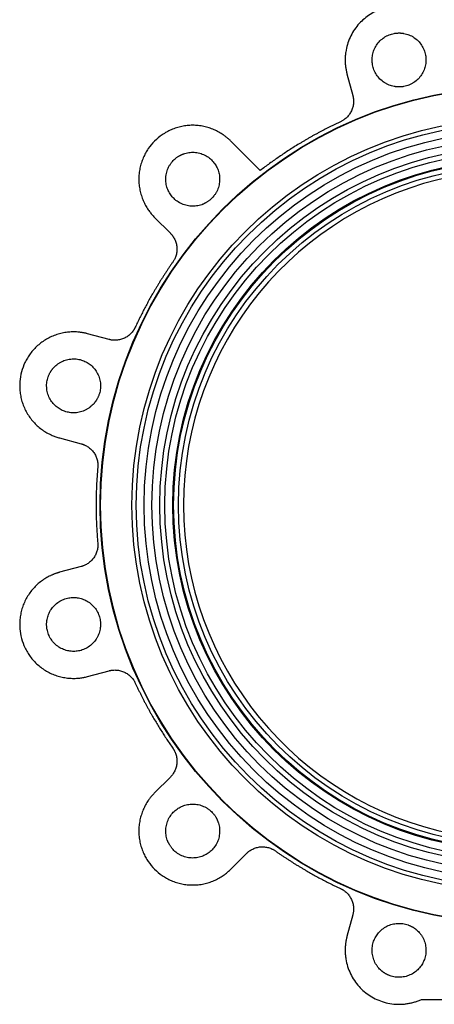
# Model space of a CAD drawing. Header units: millimetres. Extents: x 179 to 1996, y 94 to 1575.
# Tile 5 of 40: x 617 to 801, y 496 to 934. Entities that reach past the tile are written whole.
import ezdxf

# ---------------------------------------------------------------- set-up
doc = ezdxf.new("R2010")
doc.units = ezdxf.units.MM

msp = doc.modelspace()

# ---------------------------------------------------------------- linework, layer by layer
at = {"color": 7, "linetype": 'Continuous', "lineweight": 25}
for p, q in [((762.44, 909.52), (765.01, 899.92)), ((723.8, 866.54), (710.7, 879.64)), ((676.75, 845.7), (683.78, 838.67)), ((656.48, 791.38), (646.88, 793.96)), ((634.46, 747.59), (644.06, 745.02)), ((644.06, 690.41), (634.46, 687.84)), ((646.88, 641.48), (656.48, 644.05)), ((683.78, 596.76), (676.75, 589.73)), ((710.7, 555.79), (717.72, 562.82)), ((765.01, 535.52), (762.44, 525.91)), ((795.65, 497.9), (820.68, 497.9))]:
    msp.add_line(p, q, dxfattribs=at)
for radius in [186.19, 186, 172, 170.1, 166.6, 163.1, 159.6, 157.35, 153.85, 153.45, 151.3]:
    msp.add_circle((838.68, 717.72), radius, dxfattribs=at)
msp.add_arc((838.68, 717.72), 149.05, 101.3246, 258.6754, dxfattribs=at)
for points, knots in [([(794.23, 938.13), (794.09, 938.19), (793.81, 938.3), (793.38, 938.45), (792.94, 938.59), (792.51, 938.72), (792.07, 938.85), (791.63, 938.97), (790.81, 939.17), (789.58, 939.42), (787.95, 939.64), (786.28, 939.74), (784.04, 939.73), (781.24, 939.41), (777.97, 938.56), (774.88, 937.28), (772.06, 935.62), (769.52, 933.62), (767.27, 931.31), (765.32, 928.67), (763.72, 925.73), (762.54, 922.57), (761.93, 919.82), (761.68, 917.59), (761.61, 915.93), (761.65, 914.28), (761.78, 912.92), (761.93, 911.86), (762.08, 911.07), (762.24, 910.29), (762.38, 909.78), (762.44, 909.52)], [0, 0, 0, 0, 0.008643, 0.017279, 0.02591, 0.034541, 0.043173, 0.051811, 0.060456, 0.091547, 0.122648, 0.154349, 0.186059, 0.25006, 0.31406, 0.377433, 0.439588, 0.500001, 0.560414, 0.622568, 0.685942, 0.749942, 0.813942, 0.845643, 0.877354, 0.908445, 0.939546, 0.954666, 0.96977, 0.984876, 1, 1, 1, 1]), ([(785.62, 903.73), (785.52, 903.73), (785.31, 903.73), (785, 903.75), (784.68, 903.77), (784.37, 903.8), (784.06, 903.83), (783.75, 903.88), (783.16, 903.98), (782.3, 904.18), (781.18, 904.56), (780.09, 905.06), (778.68, 905.88), (777.08, 907.19), (775.52, 909.11), (774.41, 911.26), (773.76, 913.49), (773.56, 915.73), (773.76, 917.97), (774.41, 920.21), (775.52, 922.36), (777.08, 924.28), (778.68, 925.58), (780.09, 926.41), (781.18, 926.9), (782.3, 927.28), (783.24, 927.5), (783.98, 927.62), (784.53, 927.69), (785.07, 927.72), (785.44, 927.73), (785.62, 927.73)], [0, 0, 0, 0, 0.008343, 0.016672, 0.024993, 0.033311, 0.041633, 0.049965, 0.058311, 0.0892, 0.120102, 0.152279, 0.18447, 0.250119, 0.315767, 0.380052, 0.441771, 0.500002, 0.558232, 0.619951, 0.684236, 0.749885, 0.815534, 0.84771, 0.879901, 0.91079, 0.941693, 0.956282, 0.970843, 0.985405, 1, 1, 1, 1]), ([(785.62, 927.73), (785.73, 927.73), (785.94, 927.73), (786.25, 927.72), (786.56, 927.7), (786.88, 927.67), (787.19, 927.63), (787.5, 927.59), (788.09, 927.49), (788.95, 927.28), (790.06, 926.9), (791.15, 926.41), (792.56, 925.58), (794.17, 924.28), (795.73, 922.36), (796.84, 920.21), (797.49, 917.97), (797.69, 915.73), (797.49, 913.49), (796.84, 911.26), (795.73, 909.11), (794.17, 907.19), (792.56, 905.88), (791.15, 905.06), (790.06, 904.56), (788.95, 904.18), (788.01, 903.96), (787.27, 903.84), (786.72, 903.78), (786.17, 903.74), (785.81, 903.73), (785.62, 903.73)], [0, 0, 0, 0, 0.0083426, 0.0166716, 0.0249925, 0.0333112, 0.0416333, 0.0499646, 0.0583107, 0.0891996, 0.1201024, 0.1522791, 0.1844697, 0.2501185, 0.3157674, 0.3800521, 0.4417709, 0.5000017, 0.5582325, 0.6199512, 0.6842359, 0.7498848, 0.8155337, 0.8477103, 0.8799009, 0.9107898, 0.9416927, 0.9562822, 0.9708428, 0.9854052, 1, 1, 1, 1]), ([(765.01, 899.92), (765.04, 899.81), (765.1, 899.6), (765.17, 899.27), (765.23, 898.95), (765.27, 898.62), (765.33, 898.12), (765.37, 897.43), (765.34, 896.55), (765.23, 895.67), (764.98, 894.5), (764.46, 893.07), (763.7, 891.76), (762.96, 890.81), (762.35, 890.17), (761.7, 889.58), (761.09, 889.13), (760.54, 888.77), (760.06, 888.5), (759.73, 888.34), (759.56, 888.26)], [0, 0, 0, 0, 0.0236855, 0.0473351, 0.0709747, 0.0946303, 0.1183278, 0.1802512, 0.2422116, 0.3061474, 0.3701198, 0.5000047, 0.6298897, 0.6938255, 0.7577978, 0.8197213, 0.8816817, 0.9211328, 0.9605322, 1, 1, 1, 1]), ([(710.7, 879.64), (710.58, 879.76), (710.35, 879.99), (709.99, 880.32), (709.63, 880.65), (709.26, 880.97), (708.89, 881.28), (708.51, 881.58), (708.12, 881.88), (707.73, 882.17), (706.82, 882.8), (705.36, 883.71), (703.24, 884.75), (701, 885.59), (698.63, 886.21), (696.2, 886.59), (693.73, 886.72), (691.25, 886.59), (688.82, 886.21), (686.45, 885.59), (684.21, 884.75), (682.09, 883.71), (679.52, 882.12), (676.66, 879.74), (674.28, 876.88), (672.69, 874.31), (671.65, 872.19), (670.81, 869.95), (670.19, 867.58), (669.81, 865.15), (669.68, 862.67), (669.81, 860.2), (670.19, 857.76), (670.81, 855.4), (671.65, 853.16), (672.69, 851.04), (673.66, 849.46), (674.46, 848.36), (674.99, 847.66), (675.55, 846.99), (676.14, 846.33), (676.55, 845.91), (676.75, 845.7)], [0, 0, 0, 0, 0.006487, 0.012964, 0.019435, 0.025902, 0.032367, 0.038835, 0.045306, 0.051785, 0.058273, 0.089144, 0.120023, 0.152182, 0.184348, 0.217191, 0.250041, 0.282884, 0.315734, 0.347893, 0.380058, 0.41093, 0.441809, 0.500001, 0.558193, 0.589065, 0.619944, 0.652103, 0.684268, 0.717111, 0.749961, 0.782804, 0.815655, 0.847813, 0.879979, 0.910851, 0.94173, 0.953398, 0.965044, 0.976682, 0.988329, 1, 1, 1, 1]), ([(759.56, 888.26), (759.14, 888.06), (758.3, 887.67), (757.03, 887.06), (755.78, 886.45), (754.53, 885.83), (753.28, 885.2), (752.04, 884.56), (750.8, 883.91), (749.57, 883.26), (748.34, 882.59), (747.12, 881.91), (745.9, 881.23), (744.69, 880.53), (743.48, 879.83), (742.27, 879.12), (740.73, 878.19), (738.84, 877.02), (736.63, 875.62), (734.44, 874.18), (732.27, 872.71), (730.12, 871.21), (727.99, 869.69), (725.89, 868.13), (724.5, 867.07), (723.8, 866.54)], [0, 0, 0, 0, 0.033361, 0.066709, 0.100048, 0.133378, 0.166703, 0.200022, 0.233339, 0.266656, 0.299973, 0.333293, 0.366618, 0.399949, 0.433289, 0.466639, 0.500001, 0.562542, 0.625047, 0.687528, 0.749997, 0.812467, 0.874949, 0.937456, 1, 1, 1, 1]), ([(699.72, 852.28), (699.63, 852.23), (699.45, 852.13), (699.17, 851.98), (698.89, 851.84), (698.61, 851.71), (698.32, 851.59), (698.03, 851.47), (697.47, 851.26), (696.62, 851.01), (695.47, 850.78), (694.27, 850.67), (692.64, 850.67), (690.6, 851), (688.29, 851.88), (686.25, 853.19), (684.57, 854.8), (683.27, 856.64), (682.33, 858.68), (681.77, 860.94), (681.66, 863.36), (682.05, 865.8), (682.79, 867.73), (683.6, 869.15), (684.3, 870.13), (685.07, 871.02), (685.77, 871.67), (686.36, 872.15), (686.8, 872.48), (687.25, 872.79), (687.57, 872.97), (687.72, 873.07)], [0, 0, 0, 0, 0.008343, 0.016672, 0.024993, 0.033311, 0.041633, 0.049965, 0.058311, 0.0892, 0.120102, 0.152279, 0.18447, 0.250119, 0.315767, 0.380052, 0.441771, 0.500002, 0.558232, 0.619951, 0.684236, 0.749885, 0.815534, 0.84771, 0.879901, 0.91079, 0.941693, 0.956282, 0.970843, 0.985405, 1, 1, 1, 1]), ([(687.72, 873.07), (687.82, 873.12), (688, 873.22), (688.28, 873.37), (688.56, 873.51), (688.84, 873.64), (689.13, 873.76), (689.42, 873.88), (689.98, 874.08), (690.83, 874.34), (691.98, 874.57), (693.18, 874.68), (694.81, 874.67), (696.85, 874.35), (699.16, 873.47), (701.2, 872.16), (702.88, 870.54), (704.18, 868.71), (705.12, 866.67), (705.68, 864.41), (705.79, 861.99), (705.4, 859.55), (704.66, 857.61), (703.85, 856.2), (703.15, 855.22), (702.38, 854.33), (701.68, 853.67), (701.09, 853.2), (700.65, 852.87), (700.2, 852.56), (699.88, 852.38), (699.72, 852.28)], [0, 0, 0, 0, 0.008343, 0.016672, 0.024993, 0.033311, 0.041633, 0.049965, 0.058311, 0.0892, 0.120102, 0.152279, 0.18447, 0.250119, 0.315767, 0.380052, 0.441771, 0.500002, 0.558232, 0.619951, 0.684236, 0.749885, 0.815534, 0.84771, 0.879901, 0.91079, 0.941693, 0.956282, 0.970843, 0.985405, 1, 1, 1, 1]), ([(683.78, 838.67), (683.86, 838.6), (684.02, 838.44), (684.24, 838.19), (684.45, 837.94), (684.66, 837.68), (684.96, 837.27), (685.33, 836.69), (685.75, 835.92), (686.09, 835.11), (686.46, 833.96), (686.73, 832.47), (686.72, 830.95), (686.56, 829.76), (686.35, 828.9), (686.08, 828.07), (685.78, 827.37), (685.48, 826.78), (685.2, 826.31), (685, 826), (684.89, 825.85)], [0, 0, 0, 0, 0.023685, 0.047335, 0.070975, 0.09463, 0.118328, 0.180251, 0.242212, 0.306147, 0.37012, 0.500005, 0.62989, 0.693825, 0.757798, 0.819721, 0.881682, 0.921133, 0.960532, 1, 1, 1, 1]), ([(684.89, 825.85), (684.63, 825.47), (684.09, 824.71), (683.3, 823.55), (682.52, 822.39), (681.74, 821.23), (680.98, 820.06), (680.22, 818.89), (679.47, 817.71), (678.74, 816.52), (678.01, 815.33), (677.28, 814.13), (676.57, 812.93), (675.7, 811.43), (674.68, 809.64), (673.52, 807.54), (672.39, 805.43), (671.29, 803.3), (670.21, 801.16), (669.16, 799.01), (668.48, 797.56), (668.14, 796.84)], [0, 0, 0, 0, 0.041687, 0.083362, 0.125028, 0.166688, 0.208343, 0.249996, 0.29165, 0.333306, 0.374967, 0.416635, 0.458312, 0.500001, 0.571457, 0.642884, 0.714294, 0.785699, 0.857111, 0.928541, 1, 1, 1, 1]), ([(646.88, 793.96), (646.72, 794), (646.41, 794.08), (645.93, 794.19), (645.45, 794.29), (644.98, 794.39), (644.49, 794.47), (644.01, 794.54), (643.53, 794.61), (643.04, 794.66), (641.95, 794.76), (640.23, 794.81), (637.87, 794.65), (635.51, 794.26), (633.15, 793.61), (630.85, 792.72), (628.65, 791.6), (626.56, 790.25), (624.65, 788.7), (622.91, 786.98), (621.39, 785.13), (620.07, 783.17), (618.64, 780.51), (617.35, 777.02), (616.72, 773.35), (616.63, 770.34), (616.79, 767.98), (617.19, 765.62), (617.83, 763.26), (618.72, 760.96), (619.85, 758.75), (621.19, 756.67), (622.74, 754.76), (624.46, 753.02), (626.31, 751.5), (628.27, 750.18), (629.9, 749.31), (631.14, 748.74), (631.95, 748.41), (632.77, 748.1), (633.61, 747.83), (634.17, 747.67), (634.46, 747.59)], [0, 0, 0, 0, 0.006487, 0.012964, 0.019435, 0.025902, 0.032367, 0.038835, 0.045306, 0.051785, 0.058273, 0.089144, 0.120023, 0.152182, 0.184348, 0.217191, 0.250041, 0.282884, 0.315734, 0.347893, 0.380058, 0.41093, 0.441809, 0.500001, 0.558193, 0.589065, 0.619944, 0.652103, 0.684268, 0.717111, 0.749961, 0.782804, 0.815655, 0.847813, 0.879979, 0.910851, 0.94173, 0.953398, 0.965044, 0.976682, 0.988329, 1, 1, 1, 1]), ([(668.14, 796.84), (668.09, 796.74), (668, 796.54), (667.84, 796.24), (667.68, 795.96), (667.51, 795.67), (667.23, 795.25), (666.81, 794.7), (666.23, 794.05), (665.58, 793.44), (664.64, 792.7), (663.33, 791.93), (661.9, 791.42), (660.73, 791.17), (659.85, 791.06), (658.97, 791.03), (658.21, 791.07), (657.56, 791.15), (657.02, 791.25), (656.66, 791.34), (656.48, 791.38)], [0, 0, 0, 0, 0.023685, 0.047335, 0.070975, 0.09463, 0.118328, 0.180251, 0.242212, 0.306147, 0.37012, 0.500005, 0.62989, 0.693825, 0.757798, 0.819721, 0.881682, 0.921133, 0.960532, 1, 1, 1, 1]), ([(630.27, 776.78), (630.33, 776.87), (630.43, 777.05), (630.6, 777.31), (630.78, 777.57), (630.96, 777.83), (631.14, 778.08), (631.34, 778.33), (631.72, 778.78), (632.32, 779.43), (633.21, 780.2), (634.19, 780.9), (635.61, 781.71), (637.54, 782.45), (639.98, 782.84), (642.4, 782.73), (644.66, 782.17), (646.7, 781.23), (648.54, 779.93), (650.15, 778.25), (651.46, 776.21), (652.34, 773.9), (652.67, 771.86), (652.68, 770.23), (652.56, 769.04), (652.33, 767.88), (652.05, 766.96), (651.79, 766.25), (651.57, 765.75), (651.33, 765.25), (651.15, 764.93), (651.06, 764.78)], [0, 0, 0, 0, 0.008343, 0.016672, 0.024993, 0.033311, 0.041633, 0.049965, 0.058311, 0.0892, 0.120102, 0.152279, 0.18447, 0.250119, 0.315767, 0.380052, 0.441771, 0.500002, 0.558232, 0.619951, 0.684236, 0.749885, 0.815534, 0.84771, 0.879901, 0.91079, 0.941693, 0.956282, 0.970843, 0.985405, 1, 1, 1, 1]), ([(651.06, 764.78), (651.01, 764.68), (650.9, 764.5), (650.73, 764.24), (650.56, 763.98), (650.38, 763.72), (650.19, 763.47), (650, 763.22), (649.61, 762.77), (649.01, 762.12), (648.12, 761.35), (647.15, 760.65), (645.73, 759.84), (643.79, 759.1), (641.35, 758.71), (638.93, 758.82), (636.68, 759.38), (634.63, 760.32), (632.8, 761.62), (631.18, 763.3), (629.88, 765.34), (628.99, 767.65), (628.67, 769.69), (628.66, 771.32), (628.77, 772.52), (629, 773.67), (629.28, 774.59), (629.55, 775.3), (629.77, 775.8), (630.01, 776.3), (630.19, 776.62), (630.27, 776.78)], [0, 0, 0, 0, 0.0083426, 0.0166716, 0.0249925, 0.0333112, 0.0416333, 0.0499646, 0.0583107, 0.0891996, 0.1201024, 0.1522791, 0.1844697, 0.2501185, 0.3157674, 0.3800521, 0.4417709, 0.5000017, 0.5582325, 0.6199512, 0.6842359, 0.7498848, 0.8155337, 0.8477103, 0.8799009, 0.9107898, 0.9416927, 0.9562822, 0.9708428, 0.9854052, 1, 1, 1, 1]), ([(644.06, 745.02), (644.16, 744.99), (644.38, 744.93), (644.69, 744.83), (645, 744.72), (645.31, 744.6), (645.78, 744.39), (646.39, 744.08), (647.13, 743.62), (647.84, 743.09), (648.73, 742.28), (649.71, 741.12), (650.46, 739.8), (650.91, 738.69), (651.17, 737.84), (651.35, 736.98), (651.44, 736.23), (651.47, 735.57), (651.47, 735.02), (651.44, 734.65), (651.43, 734.47)], [0, 0, 0, 0, 0.023685, 0.047335, 0.070975, 0.09463, 0.118328, 0.180251, 0.242212, 0.306147, 0.37012, 0.500005, 0.62989, 0.693825, 0.757798, 0.819721, 0.881682, 0.921133, 0.960532, 1, 1, 1, 1]), ([(651.43, 734.47), (651.39, 734.01), (651.31, 733.08), (651.2, 731.68), (651.1, 730.29), (651.01, 728.89), (650.93, 727.5), (650.87, 726.1), (650.81, 724.71), (650.76, 723.31), (650.73, 721.91), (650.7, 720.51), (650.69, 719.12), (650.68, 717.38), (650.69, 715.32), (650.74, 712.92), (650.81, 710.53), (650.92, 708.14), (651.06, 705.74), (651.22, 703.35), (651.36, 701.76), (651.43, 700.96)], [0, 0, 0, 0, 0.041687, 0.083362, 0.125028, 0.166688, 0.208343, 0.249996, 0.29165, 0.333306, 0.374967, 0.416635, 0.458312, 0.500001, 0.571457, 0.642884, 0.714294, 0.785699, 0.857111, 0.928541, 1, 1, 1, 1]), ([(651.43, 700.96), (651.44, 700.85), (651.46, 700.63), (651.47, 700.3), (651.47, 699.97), (651.46, 699.64), (651.43, 699.14), (651.35, 698.45), (651.17, 697.59), (650.91, 696.75), (650.46, 695.63), (649.71, 694.31), (648.73, 693.16), (647.84, 692.35), (647.13, 691.82), (646.39, 691.35), (645.71, 691.01), (645.11, 690.75), (644.59, 690.57), (644.23, 690.46), (644.06, 690.41)], [0, 0, 0, 0, 0.023685, 0.047335, 0.070975, 0.09463, 0.118328, 0.180251, 0.242212, 0.306147, 0.37012, 0.500005, 0.62989, 0.693825, 0.757798, 0.819721, 0.881682, 0.921133, 0.960532, 1, 1, 1, 1]), ([(634.46, 687.84), (634.3, 687.8), (633.98, 687.71), (633.52, 687.57), (633.05, 687.42), (632.59, 687.26), (632.13, 687.09), (631.68, 686.92), (631.23, 686.73), (630.78, 686.53), (629.78, 686.07), (628.27, 685.26), (626.31, 683.94), (624.46, 682.42), (622.74, 680.68), (621.19, 678.76), (619.85, 676.68), (618.72, 674.47), (617.83, 672.18), (617.19, 669.82), (616.79, 667.45), (616.63, 665.1), (616.72, 662.08), (617.35, 658.41), (618.64, 654.92), (620.07, 652.26), (621.39, 650.3), (622.91, 648.45), (624.65, 646.73), (626.56, 645.19), (628.65, 643.84), (630.85, 642.71), (633.15, 641.82), (635.51, 641.18), (637.87, 640.78), (640.23, 640.63), (642.08, 640.68), (643.43, 640.81), (644.3, 640.93), (645.17, 641.08), (646.03, 641.26), (646.59, 641.4), (646.88, 641.48)], [0, 0, 0, 0, 0.006487, 0.012964, 0.019435, 0.025902, 0.032367, 0.038835, 0.045306, 0.051785, 0.058273, 0.089144, 0.120023, 0.152182, 0.184348, 0.217191, 0.250041, 0.282884, 0.315734, 0.347893, 0.380058, 0.41093, 0.441809, 0.500001, 0.558193, 0.589065, 0.619944, 0.652103, 0.684268, 0.717111, 0.749961, 0.782804, 0.815655, 0.847813, 0.879979, 0.910851, 0.94173, 0.953398, 0.965044, 0.976682, 0.988329, 1, 1, 1, 1]), ([(628.67, 664.66), (628.67, 664.76), (628.67, 664.97), (628.68, 665.29), (628.7, 665.6), (628.73, 665.91), (628.77, 666.22), (628.81, 666.53), (628.91, 667.12), (629.12, 667.98), (629.5, 669.1), (629.99, 670.19), (630.82, 671.6), (632.12, 673.21), (634.04, 674.76), (636.19, 675.88), (638.43, 676.52), (640.67, 676.73), (642.91, 676.52), (645.14, 675.88), (647.29, 674.76), (649.21, 673.21), (650.52, 671.6), (651.34, 670.19), (651.84, 669.1), (652.22, 667.98), (652.44, 667.05), (652.56, 666.3), (652.62, 665.76), (652.66, 665.21), (652.66, 664.84), (652.67, 664.66)], [0, 0, 0, 0, 0.008343, 0.016672, 0.024993, 0.033311, 0.041633, 0.049965, 0.058311, 0.0892, 0.120102, 0.152279, 0.18447, 0.250119, 0.315767, 0.380052, 0.441771, 0.500002, 0.558232, 0.619951, 0.684236, 0.749885, 0.815534, 0.84771, 0.879901, 0.91079, 0.941693, 0.956282, 0.970843, 0.985405, 1, 1, 1, 1]), ([(652.67, 664.66), (652.67, 664.55), (652.66, 664.35), (652.65, 664.03), (652.63, 663.72), (652.6, 663.41), (652.57, 663.1), (652.52, 662.79), (652.42, 662.2), (652.22, 661.34), (651.84, 660.22), (651.34, 659.13), (650.52, 657.72), (649.21, 656.11), (647.29, 654.55), (645.14, 653.44), (642.91, 652.8), (640.67, 652.59), (638.43, 652.8), (636.19, 653.44), (634.04, 654.55), (632.12, 656.11), (630.82, 657.72), (629.99, 659.13), (629.5, 660.22), (629.12, 661.34), (628.9, 662.27), (628.78, 663.02), (628.71, 663.56), (628.67, 664.11), (628.67, 664.48), (628.67, 664.66)], [0, 0, 0, 0, 0.008343, 0.016672, 0.024993, 0.033311, 0.041633, 0.049965, 0.058311, 0.0892, 0.120102, 0.152279, 0.18447, 0.250119, 0.315767, 0.380052, 0.441771, 0.500002, 0.558232, 0.619951, 0.684236, 0.749885, 0.815534, 0.84771, 0.879901, 0.91079, 0.941693, 0.956282, 0.970843, 0.985405, 1, 1, 1, 1]), ([(656.48, 644.05), (656.59, 644.08), (656.8, 644.13), (657.12, 644.2), (657.45, 644.26), (657.78, 644.31), (658.28, 644.37), (658.97, 644.4), (659.85, 644.37), (660.73, 644.27), (661.9, 644.01), (663.33, 643.5), (664.64, 642.74), (665.58, 641.99), (666.23, 641.39), (666.81, 640.74), (667.27, 640.13), (667.63, 639.57), (667.9, 639.1), (668.06, 638.76), (668.14, 638.6)], [0, 0, 0, 0, 0.023685, 0.047335, 0.070975, 0.09463, 0.118328, 0.180251, 0.242212, 0.306147, 0.37012, 0.500005, 0.62989, 0.693825, 0.757798, 0.819721, 0.881682, 0.921133, 0.960532, 1, 1, 1, 1]), ([(668.14, 638.6), (668.34, 638.18), (668.73, 637.33), (669.33, 636.07), (669.95, 634.81), (670.57, 633.56), (671.2, 632.31), (671.84, 631.07), (672.49, 629.83), (673.14, 628.6), (673.81, 627.37), (674.49, 626.15), (675.17, 624.93), (676.03, 623.43), (677.08, 621.65), (678.31, 619.59), (679.58, 617.56), (680.87, 615.54), (682.18, 613.54), (683.52, 611.55), (684.44, 610.24), (684.89, 609.58)], [0, 0, 0, 0, 0.041687, 0.083362, 0.125028, 0.166688, 0.208343, 0.249996, 0.29165, 0.333306, 0.374967, 0.416635, 0.458312, 0.500001, 0.571457, 0.642884, 0.714294, 0.785699, 0.857111, 0.928541, 1, 1, 1, 1]), ([(684.89, 609.58), (684.96, 609.49), (685.08, 609.31), (685.26, 609.03), (685.42, 608.75), (685.58, 608.45), (685.81, 608), (686.08, 607.37), (686.35, 606.53), (686.56, 605.67), (686.72, 604.48), (686.73, 602.96), (686.46, 601.47), (686.09, 600.33), (685.75, 599.51), (685.33, 598.74), (684.92, 598.1), (684.52, 597.58), (684.17, 597.16), (683.91, 596.89), (683.78, 596.76)], [0, 0, 0, 0, 0.023685, 0.047335, 0.070975, 0.09463, 0.118328, 0.180251, 0.242212, 0.306147, 0.37012, 0.500005, 0.62989, 0.693825, 0.757798, 0.819721, 0.881682, 0.921133, 0.960532, 1, 1, 1, 1]), ([(676.75, 589.73), (676.64, 589.61), (676.41, 589.38), (676.08, 589.03), (675.75, 588.67), (675.43, 588.3), (675.12, 587.92), (674.81, 587.54), (674.52, 587.15), (674.23, 586.76), (673.6, 585.86), (672.69, 584.4), (671.65, 582.28), (670.81, 580.04), (670.19, 577.67), (669.81, 575.24), (669.68, 572.76), (669.81, 570.28), (670.19, 567.85), (670.81, 565.49), (671.65, 563.24), (672.69, 561.12), (674.28, 558.56), (676.66, 555.69), (679.52, 553.32), (682.09, 551.73), (684.21, 550.69), (686.45, 549.85), (688.82, 549.23), (691.25, 548.84), (693.72, 548.72), (696.2, 548.84), (698.63, 549.23), (701, 549.85), (703.24, 550.69), (705.36, 551.73), (706.93, 552.7), (708.04, 553.49), (708.74, 554.03), (709.41, 554.59), (710.07, 555.17), (710.49, 555.58), (710.7, 555.79)], [0, 0, 0, 0, 0.006487, 0.012964, 0.019435, 0.025902, 0.032367, 0.038835, 0.045306, 0.051785, 0.058273, 0.089144, 0.120023, 0.152182, 0.184348, 0.217191, 0.250041, 0.282884, 0.315734, 0.347893, 0.380058, 0.41093, 0.441809, 0.500001, 0.558193, 0.589065, 0.619944, 0.652103, 0.684268, 0.717111, 0.749961, 0.782804, 0.815655, 0.847813, 0.879979, 0.910851, 0.94173, 0.953398, 0.965044, 0.976682, 0.988329, 1, 1, 1, 1]), ([(683.33, 566.76), (683.28, 566.85), (683.18, 567.03), (683.03, 567.31), (682.89, 567.59), (682.76, 567.88), (682.64, 568.16), (682.52, 568.46), (682.32, 569.02), (682.06, 569.86), (681.83, 571.02), (681.72, 572.21), (681.73, 573.85), (682.05, 575.89), (682.93, 578.2), (684.24, 580.24), (685.85, 581.91), (687.69, 583.21), (689.73, 584.15), (691.99, 584.71), (694.41, 584.82), (696.85, 584.43), (698.78, 583.7), (700.2, 582.89), (701.18, 582.19), (702.07, 581.41), (702.73, 580.71), (703.2, 580.13), (703.53, 579.69), (703.84, 579.23), (704.02, 578.92), (704.12, 578.76)], [0, 0, 0, 0, 0.008343, 0.016672, 0.024993, 0.033311, 0.041633, 0.049965, 0.058311, 0.0892, 0.120102, 0.152279, 0.18447, 0.250119, 0.315767, 0.380052, 0.441771, 0.500002, 0.558232, 0.619951, 0.684236, 0.749885, 0.815534, 0.84771, 0.879901, 0.91079, 0.941693, 0.956282, 0.970843, 0.985405, 1, 1, 1, 1]), ([(704.12, 578.76), (704.17, 578.67), (704.27, 578.49), (704.42, 578.21), (704.56, 577.93), (704.69, 577.64), (704.81, 577.36), (704.93, 577.06), (705.13, 576.5), (705.39, 575.66), (705.62, 574.5), (705.73, 573.31), (705.72, 571.67), (705.4, 569.63), (704.52, 567.32), (703.21, 565.28), (701.6, 563.61), (699.76, 562.31), (697.72, 561.37), (695.46, 560.81), (693.04, 560.7), (690.6, 561.09), (688.67, 561.82), (687.25, 562.63), (686.27, 563.33), (685.38, 564.11), (684.72, 564.81), (684.25, 565.39), (683.92, 565.83), (683.61, 566.29), (683.43, 566.6), (683.33, 566.76)], [0, 0, 0, 0, 0.008343, 0.016672, 0.024993, 0.033311, 0.041633, 0.049965, 0.058311, 0.0892, 0.120102, 0.152279, 0.18447, 0.250119, 0.315767, 0.380052, 0.441771, 0.500002, 0.558232, 0.619951, 0.684236, 0.749885, 0.815534, 0.84771, 0.879901, 0.91079, 0.941693, 0.956282, 0.970843, 0.985405, 1, 1, 1, 1]), ([(717.72, 562.82), (717.8, 562.9), (717.96, 563.05), (718.21, 563.27), (718.46, 563.49), (718.72, 563.69), (719.13, 563.99), (719.7, 564.37), (720.48, 564.78), (721.29, 565.13), (722.44, 565.5), (723.93, 565.77), (725.45, 565.76), (726.64, 565.59), (727.5, 565.39), (728.33, 565.12), (729.03, 564.82), (729.62, 564.52), (730.09, 564.24), (730.4, 564.03), (730.55, 563.93)], [0, 0, 0, 0, 0.023685, 0.047335, 0.070975, 0.09463, 0.118328, 0.180251, 0.242212, 0.306147, 0.37012, 0.500005, 0.62989, 0.693825, 0.757798, 0.819721, 0.881682, 0.921133, 0.960532, 1, 1, 1, 1]), ([(730.55, 563.93), (730.93, 563.66), (731.69, 563.13), (732.85, 562.34), (734, 561.55), (735.17, 560.78), (736.34, 560.01), (737.51, 559.26), (738.69, 558.51), (739.88, 557.77), (741.07, 557.04), (742.27, 556.32), (743.47, 555.61), (744.97, 554.74), (746.76, 553.71), (748.86, 552.56), (750.97, 551.43), (753.1, 550.32), (755.24, 549.24), (757.39, 548.19), (758.84, 547.51), (759.56, 547.18)], [0, 0, 0, 0, 0.041687, 0.083362, 0.125028, 0.166688, 0.208343, 0.249996, 0.29165, 0.333306, 0.374967, 0.416635, 0.458312, 0.500001, 0.571457, 0.642884, 0.714294, 0.785699, 0.857111, 0.928541, 1, 1, 1, 1]), ([(759.56, 547.18), (759.66, 547.13), (759.86, 547.03), (760.16, 546.88), (760.44, 546.72), (760.72, 546.54), (761.15, 546.26), (761.7, 545.85), (762.35, 545.27), (762.96, 544.62), (763.7, 543.67), (764.46, 542.36), (764.98, 540.94), (765.23, 539.76), (765.34, 538.88), (765.37, 538.01), (765.33, 537.25), (765.25, 536.59), (765.15, 536.05), (765.06, 535.69), (765.01, 535.52)], [0, 0, 0, 0, 0.023685, 0.047335, 0.070975, 0.09463, 0.118328, 0.180251, 0.242212, 0.306147, 0.37012, 0.500005, 0.62989, 0.693825, 0.757798, 0.819721, 0.881682, 0.921133, 0.960532, 1, 1, 1, 1]), ([(779.62, 509.31), (779.53, 509.36), (779.35, 509.47), (779.09, 509.64), (778.83, 509.81), (778.57, 509.99), (778.32, 510.18), (778.07, 510.37), (777.61, 510.76), (776.97, 511.36), (776.19, 512.25), (775.5, 513.22), (774.69, 514.64), (773.95, 516.57), (773.56, 519.02), (773.67, 521.44), (774.23, 523.69), (775.17, 525.74), (776.47, 527.57), (778.15, 529.19), (780.19, 530.49), (782.5, 531.38), (784.54, 531.7), (786.17, 531.71), (787.36, 531.6), (788.52, 531.37), (789.44, 531.09), (790.15, 530.82), (790.65, 530.6), (791.14, 530.36), (791.46, 530.18), (791.62, 530.09)], [0, 0, 0, 0, 0.008343, 0.016672, 0.024993, 0.033311, 0.041633, 0.049965, 0.058311, 0.0892, 0.120102, 0.152279, 0.18447, 0.250119, 0.315767, 0.380052, 0.441771, 0.500002, 0.558232, 0.619951, 0.684236, 0.749885, 0.815534, 0.84771, 0.879901, 0.91079, 0.941693, 0.956282, 0.970843, 0.985405, 1, 1, 1, 1]), ([(791.62, 530.09), (791.71, 530.04), (791.89, 529.94), (792.16, 529.77), (792.42, 529.59), (792.68, 529.41), (792.93, 529.23), (793.17, 529.03), (793.63, 528.65), (794.28, 528.05), (795.05, 527.16), (795.75, 526.18), (796.56, 524.76), (797.3, 522.83), (797.69, 520.39), (797.58, 517.97), (797.02, 515.71), (796.07, 513.67), (794.78, 511.83), (793.1, 510.22), (791.06, 508.91), (788.75, 508.03), (786.71, 507.7), (785.08, 507.69), (783.88, 507.81), (782.72, 508.04), (781.81, 508.32), (781.1, 508.58), (780.6, 508.8), (780.1, 509.04), (779.78, 509.22), (779.62, 509.31)], [0, 0, 0, 0, 0.0083426, 0.0166716, 0.0249925, 0.0333112, 0.0416333, 0.0499646, 0.0583107, 0.0891996, 0.1201024, 0.1522791, 0.1844697, 0.2501185, 0.3157674, 0.3800521, 0.4417709, 0.5000017, 0.5582325, 0.6199512, 0.6842359, 0.7498848, 0.8155337, 0.8477103, 0.8799009, 0.9107898, 0.9416927, 0.9562822, 0.9708428, 0.9854052, 1, 1, 1, 1]), ([(762.44, 525.91), (762.4, 525.76), (762.32, 525.46), (762.22, 525.01), (762.12, 524.55), (762.03, 524.09), (761.95, 523.63), (761.87, 523.17), (761.76, 522.3), (761.64, 521.02), (761.61, 519.32), (761.69, 517.61), (761.98, 515.32), (762.64, 512.49), (763.92, 509.25), (765.64, 506.27), (767.72, 503.61), (770.1, 501.3), (772.78, 499.34), (775.75, 497.74), (778.98, 496.55), (782.39, 495.84), (785.29, 495.66), (787.59, 495.76), (789.29, 495.96), (790.97, 496.28), (792.32, 496.64), (793.37, 496.98), (794.14, 497.26), (794.91, 497.56), (795.4, 497.79), (795.65, 497.9)], [0, 0, 0, 0, 0.0086262, 0.0172447, 0.0258586, 0.0344712, 0.0430859, 0.0517059, 0.0603345, 0.091415, 0.1225053, 0.1542335, 0.1859714, 0.2500632, 0.3141551, 0.3775802, 0.4397124, 0.500001, 0.5602895, 0.6224218, 0.6858468, 0.7499387, 0.8140306, 0.8457588, 0.8774967, 0.9085772, 0.9396674, 0.9547576, 0.9698313, 0.9849062, 1, 1, 1, 1])]:
    msp.add_open_spline(points, degree=3, knots=knots, dxfattribs=at)

doc.saveas('drawing.dxf')
